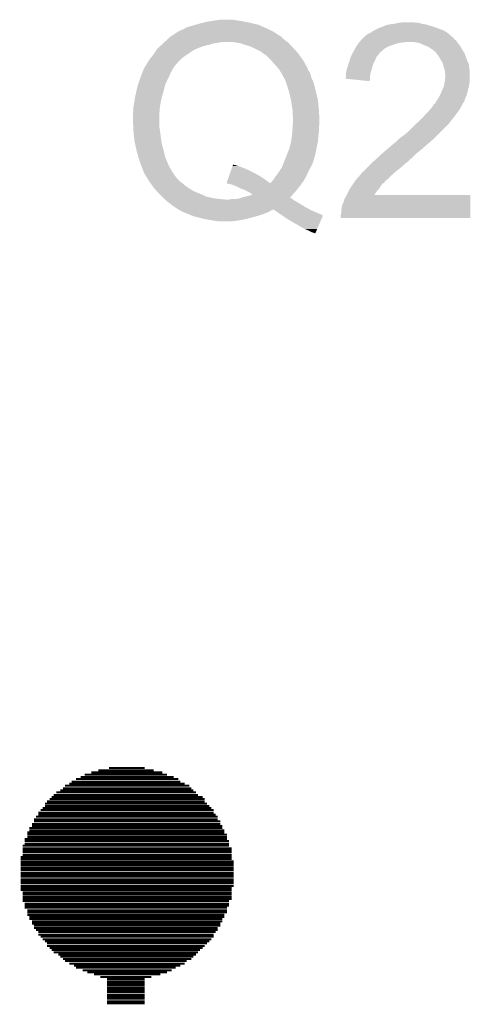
# Model space of a CAD drawing. Extents: x -9 to 122, y -9 to 65.
# Tile 71 of 256: x 9.73 to 11.98, y 33.16 to 38.08. Entities that reach past the tile are written whole.
import ezdxf

# ---------------------------------------------------------------- set-up
doc = ezdxf.new("R2010")
doc.units = 0
doc.layers.add('CLICKER_4_FOR_R7FA4M2A_V100_GTO', color=12, linetype='CONTINUOUS')

msp = doc.modelspace()

# ---------------------------------------------------------------- linework, layer by layer
at = {"layer": 'CLICKER_4_FOR_R7FA4M2A_V100_GTO', "const_width": 0.01016}
for points in [[(10.17778, 34.34588), (10.35558, 34.34588)], [(10.01268, 34.29), (10.52322, 34.29)], [(10.03554, 34.30016), (10.50036, 34.30016)], [(10.05586, 34.31286), (10.46734, 34.31286)], [(10.08888, 34.32302), (10.44448, 34.32302)], [(10.12444, 34.33318), (10.4013, 34.33318)], [(9.94664, 34.24428), (10.58926, 34.24428)], [(9.9568, 34.25698), (10.5791, 34.25698)], [(9.97966, 34.26714), (10.55624, 34.26714)], [(9.98982, 34.2773), (10.53338, 34.2773)], [(9.8806, 34.19094), (10.6553, 34.19094)], [(9.89076, 34.2011), (10.64514, 34.2011)], [(9.90092, 34.21126), (10.62228, 34.21126)], [(9.91362, 34.22396), (10.61212, 34.22396)], [(9.93394, 34.23412), (10.59942, 34.23412)], [(9.84504, 34.14522), (10.68832, 34.14522)], [(9.85774, 34.16808), (10.668, 34.16808)], [(9.85774, 34.15538), (10.67816, 34.15538)], [(9.8679, 34.17824), (10.6553, 34.17824)], [(9.81202, 34.10204), (10.72134, 34.10204)], [(9.82472, 34.12236), (10.70102, 34.12236)], [(9.82472, 34.1122), (10.71118, 34.1122)], [(9.83488, 34.13506), (10.70102, 34.13506)], [(9.779, 34.04616), (10.7442, 34.04616)], [(9.7917, 34.06648), (10.73404, 34.06648)], [(9.7917, 34.05632), (10.7442, 34.05632)], [(9.80186, 34.08934), (10.72134, 34.08934)], [(9.80186, 34.07918), (10.73404, 34.07918)], [(9.76884, 34.0233), (10.75436, 34.0233)], [(9.76884, 34.01314), (10.76706, 34.01314)], [(9.76884, 34.00044), (10.76706, 34.00044)], [(9.779, 34.03346), (10.75436, 34.03346)], [(9.74598, 33.95726), (10.77722, 33.95726)], [(9.74598, 33.94456), (10.78992, 33.94456)], [(9.75614, 33.99028), (10.76706, 33.99028)], [(9.75614, 33.98012), (10.77722, 33.98012)], [(9.75614, 33.96742), (10.77722, 33.96742)], [(9.73582, 33.90138), (10.78992, 33.90138)], [(9.74598, 33.9344), (10.78992, 33.9344)], [(9.74598, 33.92424), (10.78992, 33.92424)], [(9.74598, 33.91154), (10.78992, 33.91154)], [(9.73582, 33.89122), (10.78992, 33.89122)], [(9.73582, 33.87852), (10.80008, 33.87852)], [(9.73582, 33.86836), (10.80008, 33.86836)], [(9.73582, 33.8582), (10.80008, 33.8582)], [(9.73582, 33.8455), (10.80008, 33.8455)], [(9.73582, 33.83534), (10.80008, 33.83534)], [(9.73582, 33.82264), (10.80008, 33.82264)], [(9.73582, 33.81248), (10.80008, 33.81248)], [(9.73582, 33.80232), (10.80008, 33.80232)], [(9.73582, 33.78962), (10.80008, 33.78962)], [(9.73582, 33.77946), (10.80008, 33.77946)], [(9.73582, 33.7693), (10.80008, 33.7693)], [(9.73582, 33.7566), (10.80008, 33.7566)], [(9.73582, 33.74644), (10.78992, 33.74644)], [(9.73582, 33.73628), (10.78992, 33.73628)], [(9.74598, 33.72358), (10.78992, 33.72358)], [(9.74598, 33.71342), (10.78992, 33.71342)], [(9.74598, 33.70072), (10.78992, 33.70072)], [(9.74598, 33.69056), (10.78992, 33.69056)], [(9.74598, 33.6804), (10.77722, 33.6804)], [(9.75614, 33.6677), (10.77722, 33.6677)], [(9.75614, 33.65754), (10.77722, 33.65754)], [(9.75614, 33.64738), (10.76706, 33.64738)], [(9.76884, 33.63468), (10.76706, 33.63468)], [(9.76884, 33.62452), (10.76706, 33.62452)], [(9.76884, 33.61182), (10.75436, 33.61182)], [(9.779, 33.60166), (10.75436, 33.60166)], [(9.779, 33.5915), (10.7442, 33.5915)], [(9.7917, 33.5788), (10.7442, 33.5788)], [(9.7917, 33.56864), (10.73404, 33.56864)], [(9.80186, 33.55848), (10.73404, 33.55848)], [(9.80186, 33.54578), (10.72134, 33.54578)], [(9.81202, 33.53562), (10.72134, 33.53562)], [(9.82472, 33.52546), (10.71118, 33.52546)], [(9.82472, 33.51276), (10.70102, 33.51276)], [(9.83488, 33.5026), (10.70102, 33.5026)], [(9.84504, 33.4899), (10.68832, 33.4899)], [(9.85774, 33.47974), (10.67816, 33.47974)], [(9.8679, 33.46958), (10.668, 33.46958)], [(9.8679, 33.45688), (10.6553, 33.45688)], [(9.8806, 33.44672), (10.64514, 33.44672)], [(9.89076, 33.43656), (10.63244, 33.43656)], [(9.90092, 33.42386), (10.62228, 33.42386)], [(9.92378, 33.4137), (10.61212, 33.4137)], [(9.93394, 33.40354), (10.59942, 33.40354)], [(9.94664, 33.39084), (10.58926, 33.39084)], [(9.9568, 33.38068), (10.5664, 33.38068)], [(9.97966, 33.36798), (10.55624, 33.36798)], [(10.00252, 33.35782), (10.53338, 33.35782)], [(10.01268, 33.34766), (10.51052, 33.34766)], [(10.0457, 33.33496), (10.4902, 33.33496)], [(10.06856, 33.3248), (10.46734, 33.3248)], [(10.10158, 33.31464), (10.43432, 33.31464)], [(10.1346, 33.30194), (10.3886, 33.30194)], [(10.16762, 33.29178), (10.35558, 33.29178)], [(10.16762, 33.27908), (10.35558, 33.27908)], [(10.16762, 33.26892), (10.35558, 33.26892)], [(10.16762, 33.25876), (10.35558, 33.25876)], [(10.16762, 33.24606), (10.35558, 33.24606)], [(10.16762, 33.2359), (10.35558, 33.2359)], [(10.16762, 33.22574), (10.35558, 33.22574)], [(10.16762, 33.21304), (10.35558, 33.21304)], [(10.16762, 33.20288), (10.35558, 33.20288)], [(10.16762, 33.19272), (10.35558, 33.19272)], [(10.16762, 33.18002), (10.35558, 33.18002)], [(10.16762, 33.16986), (10.35558, 33.16986)]]:
    msp.add_lwpolyline(points, dxfattribs=at)
at = {"layer": 'CLICKER_4_FOR_R7FA4M2A_V100_GTO'}
for points in [[(10.698478, 38.07968), (10.713718, 38.08222), (10.82802, 38.07968), (10.81024, 38.08222)], [(10.713718, 38.08222), (10.736582, 38.08476), (10.81024, 38.08222), (10.797542, 38.08476)], [(10.520682, 38.0238), (10.541002, 38.03396), (11.000738, 38.0238), (10.98042, 38.03396)], [(10.541002, 38.03396), (10.548622, 38.0365), (10.98042, 38.03396), (10.97534, 38.0365)], [(10.548622, 38.0365), (10.557086, 38.04158), (10.97534, 38.0365), (10.96518, 38.04158)], [(10.557086, 38.04158), (10.561318, 38.04412), (10.96518, 38.04158), (10.959374, 38.04412)], [(10.561318, 38.04412), (10.57402, 38.049202), (10.959374, 38.04412), (10.947758, 38.049202)], [(10.57402, 38.049202), (10.60957, 38.059358), (10.947758, 38.049202), (10.924542, 38.059358)], [(10.60957, 38.059358), (10.62736, 38.06444), (10.924542, 38.059358), (10.902948, 38.06444)], [(10.62736, 38.06444), (10.64768, 38.06952), (10.902948, 38.06444), (10.88136, 38.06952)], [(10.64768, 38.06952), (10.668, 38.0746), (10.88136, 38.06952), (10.85596, 38.0746)], [(10.668, 38.0746), (10.683238, 38.07714), (10.85596, 38.0746), (10.84326, 38.07714)], [(10.683238, 38.07714), (10.698478, 38.07968), (10.84326, 38.07714), (10.82802, 38.07968)], [(11.503662, 38.03142), (11.518902, 38.03904), (11.849102, 38.03142), (11.82878, 38.03904)], [(11.518902, 38.03904), (11.529062, 38.04412), (11.82878, 38.03904), (11.814556, 38.04412)], [(11.529062, 38.04412), (11.544298, 38.0492), (11.814556, 38.04412), (11.800332, 38.0492)], [(11.544298, 38.0492), (11.550226, 38.05174), (11.800332, 38.0492), (11.79322, 38.05174)], [(11.550226, 38.05174), (11.562082, 38.05682), (11.79322, 38.05174), (11.775442, 38.05682)], [(11.562082, 38.05682), (11.582402, 38.0619), (11.775442, 38.05682), (11.757662, 38.0619)], [(11.582402, 38.0619), (11.60526, 38.06444), (11.757662, 38.0619), (11.739882, 38.06444)], [(11.60526, 38.06444), (11.625572, 38.069518), (11.739882, 38.06444), (11.724642, 38.069518)], [(11.625572, 38.069518), (11.625582, 38.06952), (11.724642, 38.069518), (11.711942, 38.06952)], [(11.625582, 38.06952), (11.650978, 38.07206), (11.711942, 38.06952), (11.699238, 38.07206)], [(10.455062, 37.973), (10.477074, 37.993318), (11.06932, 37.973), (11.043922, 37.993318)], [(10.477074, 37.993318), (10.48258, 37.9984), (11.043922, 37.993318), (11.03884, 37.9984)], [(10.48258, 37.9984), (10.490196, 38.003478), (11.03884, 37.9984), (11.03376, 38.003478)], [(10.490196, 38.003478), (10.49782, 38.00856), (11.03376, 38.003478), (11.023602, 38.00856)], [(10.49782, 38.00856), (10.50544, 38.01364), (11.023602, 38.00856), (11.01598, 38.01364)], [(10.50544, 38.01364), (10.513052, 38.018714), (11.01598, 38.01364), (11.010906, 38.018714)], [(10.513052, 38.018714), (10.51306, 38.01872), (11.010906, 38.018714), (11.008366, 38.01872)], [(10.51306, 38.01872), (10.516868, 38.021258), (11.008366, 38.01872), (11.00582, 38.021258)], [(10.516868, 38.021258), (10.520682, 38.0238), (11.00582, 38.021258), (11.000738, 38.0238)], [(11.435924, 37.980618), (11.440158, 37.985698), (11.912602, 37.980618), (11.904988, 37.985698)], [(11.440158, 37.985698), (11.44016, 37.9857), (11.904988, 37.985698), (11.904984, 37.9857)], [(11.44016, 37.9857), (11.445236, 37.990776), (11.904984, 37.9857), (11.902442, 37.990776)], [(11.445236, 37.990776), (11.447782, 37.993322), (11.902442, 37.990776), (11.8999, 37.993322)], [(11.447782, 37.993322), (11.457944, 38.003482), (11.8999, 37.993322), (11.888046, 38.003482)], [(11.457944, 38.003482), (11.46302, 38.006022), (11.888046, 38.003482), (11.885082, 38.006022)], [(11.46302, 38.006022), (11.465558, 38.00856), (11.885082, 38.006022), (11.88212, 38.00856)], [(11.465558, 38.00856), (11.468104, 38.011102), (11.88212, 38.00856), (11.87907, 38.011102)], [(11.468104, 38.011102), (11.488416, 38.02126), (11.87907, 38.011102), (11.866878, 38.02126)], [(11.488416, 38.02126), (11.48842, 38.021262), (11.866878, 38.02126), (11.866876, 38.021262)], [(11.48842, 38.021262), (11.498582, 38.02888), (11.866876, 38.021262), (11.853546, 38.02888)], [(11.498582, 38.02888), (11.503662, 38.03142), (11.853546, 38.02888), (11.849102, 38.03142)], [(10.414, 37.93236), (10.419082, 37.93998), (10.59942, 37.93236), (10.616564, 37.93998)], [(10.419082, 37.93998), (10.421852, 37.94252), (10.616564, 37.93998), (10.62228, 37.94252)], [(10.421852, 37.94252), (10.430162, 37.950138), (10.62228, 37.94252), (10.642598, 37.950138)], [(10.430162, 37.950138), (10.435706, 37.95522), (10.642598, 37.950138), (10.66038, 37.95522)], [(10.435706, 37.95522), (10.441246, 37.9603), (10.66038, 37.95522), (10.680698, 37.9603)], [(10.441246, 37.9603), (10.446788, 37.96538), (10.680698, 37.9603), (10.69594, 37.96538)], [(10.446788, 37.96538), (10.44956, 37.96792), (10.69594, 37.96538), (10.71118, 37.96792)], [(10.44956, 37.96792), (10.45231, 37.97046), (10.71118, 37.96792), (10.72642, 37.97046)], [(10.45231, 37.97046), (10.455062, 37.973), (10.72642, 37.97046), (10.739122, 37.973)], [(10.830562, 37.967918), (10.797542, 37.973), (11.074402, 37.967918), (11.06932, 37.973)], [(10.86104, 37.95776), (10.830562, 37.967918), (11.08456, 37.95776), (11.074402, 37.967918)], [(10.88644, 37.95014), (10.86104, 37.95776), (11.09218, 37.95014), (11.08456, 37.95776)], [(10.891522, 37.9476), (10.88644, 37.95014), (11.09472, 37.9476), (11.09218, 37.95014)], [(10.916922, 37.9349), (10.891522, 37.9476), (11.106362, 37.9349), (11.09472, 37.9476)], [(10.92454, 37.93236), (10.916922, 37.9349), (11.10869, 37.93236), (11.106362, 37.9349)], [(11.397762, 37.922202), (11.4046, 37.9349), (11.53414, 37.922202), (11.548652, 37.9349)], [(11.4046, 37.9349), (11.407502, 37.93998), (11.548652, 37.9349), (11.55446, 37.93998)], [(11.407502, 37.93998), (11.414758, 37.95268), (11.55446, 37.93998), (11.577318, 37.95268)], [(11.414758, 37.95268), (11.41476, 37.952682), (11.577318, 37.95268), (11.577324, 37.952682)], [(11.41476, 37.952682), (11.425644, 37.967918), (11.577324, 37.952682), (11.623038, 37.967918)], [(11.425644, 37.967918), (11.42746, 37.97046), (11.623038, 37.967918), (11.64336, 37.97046)], [(11.42746, 37.97046), (11.429576, 37.973), (11.64336, 37.97046), (11.658598, 37.973)], [(11.429576, 37.973), (11.435924, 37.980618), (11.91768, 37.973), (11.912602, 37.980618)], [(11.729718, 37.96792), (11.701778, 37.973), (11.921492, 37.96792), (11.91768, 37.973)], [(11.75258, 37.95776), (11.729718, 37.96792), (11.929112, 37.95776), (11.921492, 37.96792)], [(11.766132, 37.952678), (11.75258, 37.95776), (11.932922, 37.952678), (11.929112, 37.95776)], [(11.7729, 37.95014), (11.766132, 37.952678), (11.934446, 37.95014), (11.932922, 37.952678)], [(11.78814, 37.93998), (11.7729, 37.95014), (11.940542, 37.93998), (11.934446, 37.95014)], [(11.798298, 37.93236), (11.78814, 37.93998), (11.945114, 37.93236), (11.940542, 37.93998)], [(10.37082, 37.871398), (10.37844, 37.8841), (10.52068, 37.871398), (10.533382, 37.8841)], [(10.37844, 37.8841), (10.384536, 37.89172), (10.533382, 37.8841), (10.541002, 37.89172)], [(10.384536, 37.89172), (10.396728, 37.90696), (10.541002, 37.89172), (10.56132, 37.90696)], [(10.396728, 37.90696), (10.39876, 37.9095), (10.56132, 37.90696), (10.565382, 37.9095)], [(10.39876, 37.9095), (10.405534, 37.91966), (10.565382, 37.9095), (10.581638, 37.91966)], [(10.405534, 37.91966), (10.414, 37.93236), (10.581638, 37.91966), (10.59942, 37.93236)], [(10.9347, 37.927278), (10.92454, 37.93236), (11.11335, 37.927278), (11.10869, 37.93236)], [(10.937242, 37.92474), (10.9347, 37.927278), (11.115676, 37.92474), (11.11335, 37.927278)], [(10.947718, 37.91712), (10.937242, 37.92474), (11.12266, 37.91712), (11.115676, 37.92474)], [(10.96518, 37.904418), (10.947718, 37.91712), (11.131734, 37.904418), (11.12266, 37.91712)], [(10.98804, 37.88156), (10.96518, 37.904418), (11.148062, 37.88156), (11.131734, 37.904418)], [(11.37666, 37.86886), (11.381348, 37.8841), (11.501118, 37.86886), (11.50874, 37.8841)], [(11.381348, 37.8841), (11.386818, 37.901876), (11.50874, 37.8841), (11.516358, 37.901876)], [(11.386818, 37.901876), (11.38682, 37.901882), (11.516358, 37.901876), (11.516362, 37.901882)], [(11.38682, 37.901882), (11.392288, 37.912038), (11.516362, 37.901882), (11.526518, 37.912038)], [(11.392288, 37.912038), (11.396392, 37.91966), (11.526518, 37.912038), (11.5316, 37.91966)], [(11.396392, 37.91966), (11.397762, 37.922202), (11.5316, 37.91966), (11.53414, 37.922202)], [(11.80338, 37.927282), (11.798298, 37.93236), (11.94816, 37.927282), (11.945114, 37.93236)], [(11.808454, 37.924742), (11.80338, 37.927282), (11.949684, 37.924742), (11.94816, 37.927282)], [(11.816078, 37.91458), (11.808454, 37.924742), (11.95578, 37.91458), (11.949684, 37.924742)], [(11.8237, 37.904418), (11.816078, 37.91458), (11.95941, 37.904418), (11.95578, 37.91458)], [(11.8364, 37.8841), (11.8237, 37.904418), (11.966666, 37.8841), (11.95941, 37.904418)], [(11.839304, 37.87902), (11.8364, 37.8841), (11.96848, 37.87902), (11.966666, 37.8841)], [(10.3491, 37.833298), (10.353056, 37.84346), (10.49274, 37.833298), (10.498836, 37.84346)], [(10.353056, 37.84346), (10.35558, 37.843482), (10.498836, 37.84346), (10.498848, 37.843482)], [(10.35558, 37.843482), (10.355582, 37.846), (10.498848, 37.843482), (10.50036, 37.846)], [(10.355582, 37.846), (10.355586, 37.848546), (10.50036, 37.846), (10.50227, 37.848546)], [(10.355586, 37.848546), (10.360662, 37.853624), (10.50227, 37.848546), (10.506078, 37.853624)], [(10.360662, 37.853624), (10.36193, 37.85616), (10.506078, 37.853624), (10.507982, 37.85616)], [(10.36193, 37.85616), (10.365742, 37.863782), (10.507982, 37.85616), (10.5156, 37.863782)], [(10.365742, 37.863784), (10.369126, 37.86886), (10.515602, 37.863784), (10.518142, 37.86886)], [(10.365742, 37.863782), (10.365742, 37.863784), (10.5156, 37.863782), (10.515602, 37.863784)], [(10.369126, 37.86886), (10.37082, 37.871398), (10.518142, 37.86886), (10.52068, 37.871398)], [(11.00836, 37.8587), (10.98804, 37.88156), (11.160918, 37.8587), (11.148062, 37.88156)], [(11.023922, 37.840914), (11.00836, 37.8587), (11.17092, 37.840914), (11.160918, 37.8587)], [(11.02614, 37.838378), (11.023922, 37.840914), (11.170922, 37.838378), (11.17092, 37.840914)], [(11.026142, 37.838376), (11.02614, 37.838378), (11.170922, 37.838376), (11.170922, 37.838378)], [(11.032492, 37.828218), (11.026142, 37.838376), (11.176002, 37.828218), (11.170922, 37.838376)], [(11.36142, 37.812982), (11.366502, 37.83838), (11.484032, 37.812982), (11.49096, 37.83838)], [(11.366502, 37.83838), (11.374966, 37.863778), (11.49096, 37.83838), (11.498578, 37.863778)], [(11.374966, 37.863778), (11.37666, 37.86886), (11.498578, 37.863778), (11.501118, 37.86886)], [(11.84656, 37.866322), (11.839304, 37.87902), (11.974828, 37.866322), (11.96848, 37.87902)], [(11.847198, 37.863776), (11.84656, 37.866322), (11.9761, 37.863776), (11.974828, 37.866322)], [(11.851642, 37.846), (11.847198, 37.863776), (11.978324, 37.846), (11.9761, 37.863776)], [(11.856718, 37.830762), (11.851642, 37.846), (11.980228, 37.830762), (11.978324, 37.846)], [(10.329332, 37.77996), (10.33526, 37.79774), (10.46734, 37.77996), (10.47623, 37.79774)], [(10.33526, 37.79774), (10.336248, 37.80028), (10.47623, 37.79774), (10.4775, 37.80028)], [(10.336248, 37.80028), (10.343168, 37.81806), (10.4775, 37.80028), (10.48512, 37.81806)], [(10.343168, 37.81806), (10.3491, 37.833298), (10.48512, 37.81806), (10.49274, 37.833298)], [(11.037254, 37.8206), (11.032492, 37.828218), (11.18108, 37.8206), (11.176002, 37.828218)], [(11.03884, 37.81806), (11.037254, 37.8206), (11.182096, 37.81806), (11.18108, 37.8206)], [(11.044648, 37.807898), (11.03884, 37.81806), (11.18616, 37.807898), (11.182096, 37.81806)], [(11.049, 37.80028), (11.044648, 37.807898), (11.187686, 37.80028), (11.18616, 37.807898)], [(11.051544, 37.795198), (11.049, 37.80028), (11.188702, 37.795198), (11.187686, 37.80028)], [(11.054082, 37.79012), (11.051544, 37.795198), (11.191242, 37.79012), (11.188702, 37.795198)], [(11.05662, 37.787576), (11.054082, 37.79012), (11.192512, 37.787576), (11.191242, 37.79012)], [(11.059342, 37.779958), (11.05662, 37.787576), (11.19632, 37.779958), (11.192512, 37.787576)], [(11.35888, 37.79014), (11.358886, 37.792666), (11.481764, 37.79014), (11.48196, 37.792666)], [(11.480778, 37.777422), (11.35888, 37.79014), (11.480778, 37.777422), (11.481764, 37.79014)], [(11.358886, 37.792666), (11.36142, 37.795206), (11.48196, 37.792666), (11.482158, 37.795206)], [(11.36142, 37.810438), (11.36142, 37.812982), (11.48334, 37.810438), (11.484032, 37.812982)], [(11.36142, 37.795206), (11.36142, 37.810438), (11.482158, 37.795206), (11.48334, 37.810438)], [(11.85672, 37.823138), (11.856718, 37.830762), (11.98118, 37.823138), (11.980228, 37.830762)], [(11.85672, 37.815524), (11.85672, 37.823138), (11.98118, 37.815524), (11.98118, 37.823138)], [(11.859258, 37.807902), (11.85672, 37.815524), (11.98118, 37.807902), (11.98118, 37.815524)], [(11.85672, 37.779958), (11.85926, 37.805358), (11.98118, 37.779958), (11.98118, 37.805358)], [(11.85926, 37.805358), (11.859258, 37.807902), (11.98118, 37.805358), (11.98118, 37.807902)], [(10.315836, 37.73424), (10.32002, 37.752018), (10.4521, 37.73424), (10.45605, 37.752018)], [(10.32002, 37.752018), (10.321714, 37.757102), (10.45605, 37.752018), (10.457182, 37.757102)], [(10.321714, 37.757102), (10.329332, 37.77996), (10.457182, 37.757102), (10.46734, 37.77996)], [(11.064784, 37.76472), (11.059342, 37.779958), (11.2014, 37.76472), (11.19632, 37.779958)], [(11.069318, 37.75202), (11.064784, 37.76472), (11.20503, 37.75202), (11.2014, 37.76472)], [(11.07077, 37.74694), (11.069318, 37.75202), (11.20648, 37.74694), (11.20503, 37.75202)], [(11.076578, 37.72662), (11.07077, 37.74694), (11.21156, 37.72662), (11.20648, 37.74694)], [(11.832446, 37.708838), (11.85051, 37.74948), (11.96594, 37.708838), (11.9761, 37.74948)], [(11.85051, 37.74948), (11.85164, 37.752022), (11.9761, 37.74948), (11.976522, 37.752022)], [(11.85164, 37.752022), (11.85672, 37.779958), (11.976522, 37.752022), (11.98118, 37.779958)], [(10.30448, 37.67836), (10.309858, 37.708838), (10.43686, 37.67836), (10.44448, 37.708838)], [(10.309858, 37.708838), (10.30986, 37.70884), (10.44448, 37.708838), (10.44448, 37.70884)], [(10.30986, 37.70884), (10.315836, 37.73424), (10.44448, 37.70884), (10.4521, 37.73424)], [(11.07948, 37.716462), (11.076578, 37.72662), (11.213818, 37.716462), (11.21156, 37.72662)], [(11.082412, 37.70376), (11.07948, 37.716462), (11.21664, 37.70376), (11.213818, 37.716462)], [(11.0871, 37.68344), (11.082412, 37.70376), (11.22172, 37.68344), (11.21664, 37.70376)], [(11.819462, 37.685976), (11.821158, 37.688518), (11.95578, 37.685976), (11.956908, 37.688518)], [(11.821158, 37.688518), (11.83132, 37.706302), (11.956908, 37.688518), (11.964812, 37.706302)], [(11.83132, 37.706302), (11.832446, 37.708838), (11.964812, 37.706302), (11.96594, 37.708838)], [(10.2997, 37.64788), (10.30224, 37.66566), (10.43178, 37.64788), (10.434742, 37.66566)], [(10.2997, 37.632642), (10.2997, 37.64788), (10.430606, 37.632642), (10.43178, 37.64788)], [(10.30224, 37.66566), (10.30448, 37.67836), (10.434742, 37.66566), (10.43686, 37.67836)], [(11.087102, 37.683438), (11.0871, 37.68344), (11.22172, 37.683438), (11.22172, 37.68344)], [(11.09218, 37.65042), (11.087102, 37.683438), (11.225022, 37.65042), (11.22172, 37.683438)], [(11.09472, 37.635178), (11.09218, 37.65042), (11.226548, 37.635178), (11.225022, 37.65042)], [(11.779794, 37.63264), (11.79068, 37.64534), (11.92784, 37.63264), (11.935096, 37.64534)], [(11.79068, 37.64534), (11.794068, 37.650422), (11.935096, 37.64534), (11.938, 37.650422)], [(11.794068, 37.650422), (11.800842, 37.660582), (11.938, 37.650422), (11.94308, 37.660582)], [(11.800842, 37.660582), (11.803384, 37.663122), (11.94308, 37.660582), (11.94435, 37.663122)], [(11.803384, 37.663122), (11.80844, 37.665658), (11.94435, 37.663122), (11.94562, 37.665658)], [(11.80844, 37.665658), (11.80846, 37.665668), (11.94562, 37.665658), (11.945626, 37.665668)], [(11.80846, 37.665668), (11.811002, 37.673284), (11.945626, 37.665668), (11.951336, 37.673284)], [(11.811002, 37.673284), (11.81269, 37.675818), (11.951336, 37.673284), (11.953238, 37.675818)], [(11.81269, 37.675818), (11.81777, 37.683438), (11.953238, 37.675818), (11.955778, 37.683438)], [(11.81777, 37.683438), (11.819462, 37.685976), (11.955778, 37.683438), (11.95578, 37.685976)], [(10.29716, 37.61486), (10.2997, 37.632642), (10.42924, 37.61486), (10.430606, 37.632642)], [(10.29716, 37.5793), (10.29716, 37.61486), (10.42924, 37.5793), (10.42924, 37.61486)], [(11.09472, 37.63264), (11.09472, 37.635178), (11.2268, 37.63264), (11.226548, 37.635178)], [(11.09472, 37.609778), (11.09472, 37.63264), (11.227944, 37.609778), (11.2268, 37.63264)], [(11.09726, 37.599618), (11.09472, 37.609778), (11.228452, 37.599618), (11.227944, 37.609778)], [(11.09726, 37.58184), (11.09726, 37.599618), (11.22934, 37.58184), (11.228452, 37.599618)], [(11.71487, 37.5666), (11.744962, 37.59454), (11.877038, 37.5666), (11.89877, 37.59454)], [(11.744962, 37.59454), (11.760198, 37.61232), (11.89877, 37.59454), (11.9126, 37.61232)], [(11.760198, 37.61232), (11.77544, 37.62756), (11.9126, 37.61232), (11.92403, 37.62756)], [(11.77544, 37.62756), (11.779794, 37.63264), (11.92403, 37.62756), (11.92784, 37.63264)], [(10.298612, 37.548822), (10.29716, 37.5793), (10.42924, 37.548822), (10.42924, 37.5793)], [(10.299338, 37.53358), (10.298612, 37.548822), (10.43178, 37.53358), (10.42924, 37.548822)], [(11.093448, 37.523418), (11.09472, 37.5412), (11.2268, 37.523418), (11.2268, 37.5412)], [(11.09472, 37.5412), (11.095226, 37.548818), (11.2268, 37.5412), (11.2268, 37.548818)], [(11.095226, 37.548818), (11.096074, 37.561518), (11.2268, 37.548818), (11.22934, 37.561518)], [(11.096074, 37.561518), (11.09726, 37.5793), (11.22934, 37.561518), (11.22934, 37.5793)], [(11.09726, 37.5793), (11.09726, 37.58184), (11.22934, 37.5793), (11.22934, 37.58184)], [(11.67384, 37.525958), (11.7094, 37.56152), (11.836396, 37.525958), (11.871958, 37.56152)], [(11.7094, 37.56152), (11.71487, 37.5666), (11.871958, 37.56152), (11.877038, 37.5666)], [(10.2997, 37.52596), (10.299338, 37.53358), (10.432734, 37.52596), (10.43178, 37.53358)], [(10.30478, 37.477702), (10.2997, 37.52596), (10.438766, 37.477702), (10.432734, 37.52596)], [(11.08749, 37.475158), (11.09218, 37.50564), (11.22172, 37.475158), (11.224064, 37.50564)], [(11.09218, 37.50564), (11.09236, 37.508182), (11.224064, 37.50564), (11.22426, 37.508182)], [(11.09236, 37.508182), (11.093448, 37.523418), (11.22426, 37.508182), (11.2268, 37.523418)], [(11.62304, 37.48532), (11.63828, 37.49802), (11.795758, 37.48532), (11.808458, 37.49802)], [(11.63828, 37.49802), (11.65606, 37.51072), (11.808458, 37.49802), (11.821158, 37.51072)], [(11.65606, 37.51072), (11.67384, 37.525958), (11.821158, 37.51072), (11.836396, 37.525958)], [(10.30591, 37.472622), (10.30478, 37.477702), (10.4394, 37.472622), (10.438766, 37.477702)], [(10.31494, 37.431978), (10.30591, 37.472622), (10.450096, 37.431978), (10.4394, 37.472622)], [(11.078462, 37.4396), (11.079478, 37.442138), (11.2141, 37.4396), (11.214642, 37.442138)], [(11.079478, 37.442138), (11.0871, 37.47262), (11.214642, 37.442138), (11.221176, 37.47262)], [(11.0871, 37.47262), (11.08749, 37.475158), (11.221176, 37.47262), (11.22172, 37.475158)], [(11.564196, 37.43452), (11.58494, 37.452298), (11.737342, 37.43452), (11.757656, 37.452298)], [(11.58494, 37.452298), (11.584942, 37.4523), (11.757656, 37.452298), (11.75766, 37.4523)], [(11.584942, 37.4523), (11.587484, 37.454842), (11.75766, 37.4523), (11.760624, 37.454842)], [(11.587484, 37.454842), (11.59256, 37.457382), (11.760624, 37.454842), (11.763588, 37.457382)], [(11.59256, 37.457382), (11.600182, 37.465), (11.763588, 37.457382), (11.772476, 37.465)], [(11.600182, 37.465), (11.61034, 37.472622), (11.772476, 37.465), (11.781368, 37.472622)], [(11.61034, 37.472622), (11.620498, 37.48278), (11.781368, 37.472622), (11.79322, 37.48278)], [(11.620498, 37.48278), (11.62304, 37.48532), (11.79322, 37.48278), (11.795758, 37.48532)], [(10.317118, 37.42436), (10.31494, 37.431978), (10.4521, 37.42436), (10.450096, 37.431978)], [(10.32002, 37.4142), (10.317118, 37.42436), (10.454358, 37.4142), (10.4521, 37.42436)], [(10.323196, 37.401502), (10.32002, 37.4142), (10.45718, 37.401502), (10.454358, 37.4142)], [(10.325102, 37.39388), (10.323196, 37.401502), (10.46023, 37.39388), (10.45718, 37.401502)], [(10.331028, 37.3761), (10.325102, 37.39388), (10.46734, 37.3761), (10.46023, 37.39388)], [(11.049, 37.36594), (11.063222, 37.4015), (11.194626, 37.36594), (11.206478, 37.4015)], [(11.063222, 37.4015), (11.078462, 37.4396), (11.206478, 37.4015), (11.2141, 37.4396)], [(11.516102, 37.391338), (11.5189, 37.39388), (11.689076, 37.391338), (11.691618, 37.39388)], [(11.5189, 37.39388), (11.543836, 37.416738), (11.691618, 37.39388), (11.71448, 37.416738)], [(11.543836, 37.416738), (11.54938, 37.42182), (11.71448, 37.416738), (11.721012, 37.42182)], [(11.54938, 37.42182), (11.564196, 37.43452), (11.721012, 37.42182), (11.737342, 37.43452)], [(10.33526, 37.363398), (10.331028, 37.3761), (10.472986, 37.363398), (10.46734, 37.3761)], [(10.339326, 37.353238), (10.33526, 37.363398), (10.4775, 37.353238), (10.472986, 37.363398)], [(10.34542, 37.338), (10.339326, 37.353238), (10.485968, 37.338), (10.4775, 37.353238)], [(10.789514, 37.338), (10.794866, 37.35324), (10.86358, 37.338), (10.825478, 37.35324)], [(10.794866, 37.35324), (10.795758, 37.35578), (10.825478, 37.35324), (10.815318, 37.35578)], [(10.795758, 37.35578), (10.796648, 37.35832), (10.815318, 37.35578), (10.810236, 37.35832)], [(10.796648, 37.35832), (10.79665, 37.358326), (10.810236, 37.35832), (10.802614, 37.358326)], [(10.79665, 37.358326), (10.797536, 37.360844), (10.802614, 37.358326), (10.800092, 37.360844)], [(10.797536, 37.360844), (10.800074, 37.36086), (10.800092, 37.360844), (10.800074, 37.36086)], [(11.037748, 37.340538), (11.041378, 37.345618), (11.18108, 37.340538), (11.184464, 37.345618)], [(11.041378, 37.345618), (11.04233, 37.348158), (11.184464, 37.345618), (11.186158, 37.348158)], [(11.04233, 37.348158), (11.048046, 37.3634), (11.186158, 37.348158), (11.19378, 37.3634)], [(11.048046, 37.3634), (11.049, 37.36594), (11.19378, 37.3634), (11.194626, 37.36594)], [(11.44778, 37.3253), (11.468102, 37.345622), (11.61034, 37.3253), (11.635742, 37.345622)], [(11.468102, 37.345622), (11.48842, 37.36594), (11.635742, 37.345622), (11.6586, 37.36594)], [(11.48842, 37.36594), (11.49096, 37.36848), (11.6586, 37.36594), (11.661986, 37.36848)], [(11.49096, 37.36848), (11.496548, 37.37356), (11.661986, 37.36848), (11.668758, 37.37356)], [(11.496548, 37.37356), (11.513308, 37.388798), (11.668758, 37.37356), (11.684, 37.388798)], [(11.513308, 37.388798), (11.516102, 37.391338), (11.684, 37.388798), (11.689076, 37.391338)], [(10.34796, 37.330382), (10.34542, 37.338), (10.4902, 37.330382), (10.485968, 37.338)], [(10.347962, 37.330378), (10.34796, 37.330382), (10.490202, 37.330378), (10.4902, 37.330382)], [(10.353038, 37.320224), (10.347962, 37.330378), (10.496972, 37.320224), (10.490202, 37.330378)], [(10.35304, 37.317684), (10.353038, 37.320224), (10.498666, 37.317684), (10.496972, 37.320224)], [(10.359392, 37.30752), (10.35304, 37.317684), (10.50544, 37.30752), (10.498666, 37.317684)], [(10.372086, 37.287208), (10.359392, 37.30752), (10.520676, 37.287208), (10.50544, 37.30752)], [(10.77257, 37.28974), (10.778812, 37.307518), (10.95248, 37.28974), (10.92454, 37.307518)], [(10.778812, 37.307518), (10.785056, 37.3253), (10.92454, 37.307518), (10.891522, 37.3253)], [(10.785056, 37.3253), (10.789514, 37.338), (10.891522, 37.3253), (10.86358, 37.338)], [(11.000738, 37.287198), (11.008358, 37.299898), (11.154756, 37.287198), (11.161682, 37.299898)], [(11.008358, 37.299898), (11.014454, 37.30752), (11.161682, 37.299898), (11.16584, 37.30752)], [(11.014454, 37.30752), (11.01852, 37.3126), (11.16584, 37.30752), (11.168096, 37.3126)], [(11.01852, 37.3126), (11.02868, 37.32784), (11.168096, 37.3126), (11.17487, 37.32784)], [(11.02868, 37.32784), (11.030494, 37.33038), (11.17487, 37.32784), (11.176, 37.33038)], [(11.030494, 37.33038), (11.037748, 37.340538), (11.176, 37.33038), (11.18108, 37.340538)], [(11.414194, 37.2872), (11.429994, 37.30498), (11.569698, 37.2872), (11.58748, 37.30498)], [(11.429994, 37.30498), (11.43, 37.304986), (11.58748, 37.30498), (11.587486, 37.304986)], [(11.43, 37.304986), (11.430022, 37.30752), (11.587486, 37.304986), (11.590336, 37.30752)], [(11.430022, 37.30752), (11.432544, 37.307528), (11.590336, 37.30752), (11.590346, 37.307528)], [(11.432544, 37.307528), (11.440162, 37.31768), (11.590346, 37.307528), (11.601766, 37.31768)], [(11.440162, 37.31768), (11.44778, 37.3253), (11.601766, 37.31768), (11.61034, 37.3253)], [(10.372092, 37.2872), (10.372086, 37.287208), (10.523206, 37.2872), (10.520676, 37.287208)], [(10.375264, 37.282124), (10.372092, 37.2872), (10.525758, 37.282124), (10.523206, 37.2872)], [(10.37844, 37.277042), (10.375264, 37.282124), (10.530838, 37.277042), (10.525758, 37.282124)], [(10.37844, 37.27704), (10.37844, 37.277042), (10.530842, 37.27704), (10.530838, 37.277042)], [(10.38207, 37.27196), (10.37844, 37.27704), (10.53846, 37.27196), (10.530842, 37.27704)], [(10.387512, 37.26434), (10.38207, 37.27196), (10.548618, 37.26434), (10.53846, 37.27196)], [(10.394768, 37.254182), (10.387512, 37.26434), (10.558778, 37.254182), (10.548618, 37.26434)], [(10.400212, 37.24656), (10.394768, 37.254182), (10.571482, 37.24656), (10.558778, 37.254182)], [(10.40384, 37.24148), (10.400212, 37.24656), (10.579102, 37.24148), (10.571482, 37.24656)], [(10.764544, 37.266876), (10.764554, 37.266906), (11.14136, 37.266876), (11.141382, 37.266906)], [(10.789922, 37.261798), (10.764544, 37.266876), (11.137668, 37.261798), (11.14136, 37.266876)], [(10.764554, 37.266906), (10.77257, 37.28974), (10.982924, 37.266906), (10.95248, 37.28974)], [(10.81532, 37.25164), (10.789922, 37.261798), (11.13028, 37.25164), (11.137668, 37.261798)], [(10.83564, 37.24148), (10.81532, 37.25164), (11.121966, 37.24148), (11.13028, 37.25164)], [(10.982924, 37.266906), (10.98296, 37.269406), (11.141382, 37.266906), (11.1432, 37.269406)], [(10.98296, 37.269406), (10.988034, 37.271958), (11.1432, 37.269406), (11.145056, 37.271958)], [(10.988034, 37.271958), (10.993118, 37.279578), (11.145056, 37.271958), (11.1506, 37.279578)], [(10.993118, 37.279578), (10.99312, 37.27958), (11.1506, 37.279578), (11.1506, 37.27958)], [(10.99312, 37.27958), (11.000738, 37.287198), (11.1506, 37.27958), (11.154756, 37.287198)], [(11.382586, 37.24148), (11.389358, 37.251638), (11.529058, 37.24148), (11.53414, 37.251638)], [(11.389358, 37.251638), (11.396132, 37.261798), (11.53414, 37.251638), (11.54176, 37.261798)], [(11.396132, 37.261798), (11.399518, 37.266878), (11.54176, 37.261798), (11.54684, 37.266878)], [(11.399518, 37.266878), (11.401212, 37.269418), (11.54684, 37.266878), (11.551916, 37.269418)], [(11.401212, 37.269418), (11.402906, 37.271958), (11.551916, 37.269418), (11.554458, 37.271958)], [(11.402906, 37.271958), (11.407986, 37.279578), (11.554458, 37.271958), (11.559538, 37.279578)], [(11.407986, 37.279578), (11.409682, 37.282122), (11.559538, 37.279578), (11.562928, 37.282122)], [(11.409682, 37.282122), (11.414194, 37.2872), (11.562928, 37.282122), (11.569698, 37.2872)], [(10.408498, 37.2364), (10.40384, 37.24148), (10.58672, 37.2364), (10.579102, 37.24148)], [(10.41781, 37.22624), (10.408498, 37.2364), (10.604498, 37.22624), (10.58672, 37.2364)], [(10.424796, 37.21862), (10.41781, 37.22624), (10.62228, 37.21862), (10.604498, 37.22624)], [(10.43178, 37.211), (10.424796, 37.21862), (10.6426, 37.211), (10.62228, 37.21862)], [(10.44194, 37.20084), (10.43178, 37.211), (10.662918, 37.20084), (10.6426, 37.211)], [(10.44702, 37.19576), (10.44194, 37.20084), (10.68578, 37.19576), (10.662918, 37.20084)], [(10.4521, 37.19068), (10.44702, 37.19576), (10.71118, 37.19068), (10.68578, 37.19576)], [(10.833094, 37.193218), (10.840704, 37.195754), (11.087104, 37.193218), (11.084566, 37.195754)], [(10.85596, 37.23386), (10.83564, 37.24148), (11.11573, 37.23386), (11.121966, 37.24148)], [(10.840704, 37.195754), (10.840722, 37.19576), (11.084566, 37.195754), (11.08207, 37.19576)], [(10.840722, 37.19576), (10.84834, 37.198298), (11.08207, 37.19576), (11.084372, 37.198298)], [(10.84834, 37.198298), (10.871198, 37.20338), (11.084372, 37.198298), (11.088982, 37.20338)], [(10.871198, 37.22624), (10.85596, 37.23386), (11.109496, 37.22624), (11.11573, 37.23386)], [(10.87543, 37.223702), (10.871198, 37.22624), (11.10742, 37.223702), (11.109496, 37.22624)], [(10.871198, 37.20338), (10.894026, 37.210988), (11.088982, 37.20338), (11.095884, 37.210988)], [(10.8839, 37.218622), (10.87543, 37.223702), (11.10281, 37.218622), (11.10742, 37.223702)], [(10.891522, 37.213538), (10.8839, 37.218622), (11.098198, 37.213538), (11.10281, 37.218622)], [(10.894026, 37.210988), (10.891522, 37.213538), (11.095884, 37.210988), (11.098198, 37.213538)], [(11.3538, 37.188142), (11.36142, 37.20084), (11.983716, 37.188142), (11.983718, 37.20084)], [(11.36142, 37.20084), (11.365218, 37.208438), (11.983718, 37.20084), (11.98372, 37.208438)], [(11.365218, 37.208438), (11.36523, 37.20846), (11.98372, 37.208438), (11.503702, 37.20846)], [(11.36523, 37.20846), (11.37666, 37.23132), (11.503702, 37.20846), (11.5189, 37.23132)], [(11.37666, 37.23132), (11.379202, 37.236402), (11.5189, 37.23132), (11.52398, 37.236402)], [(11.379202, 37.236402), (11.382586, 37.24148), (11.52398, 37.236402), (11.529058, 37.24148)], [(10.45718, 37.1856), (10.4521, 37.19068), (10.76198, 37.1856), (10.71118, 37.19068)], [(10.46353, 37.18052), (10.45718, 37.1856), (11.104882, 37.18052), (11.09726, 37.1856)], [(10.46988, 37.17544), (10.46353, 37.18052), (11.115038, 37.17544), (11.104882, 37.18052)], [(10.48258, 37.16528), (10.46988, 37.17544), (11.131296, 37.16528), (11.115038, 37.17544)], [(10.485968, 37.16274), (10.48258, 37.16528), (11.13536, 37.16274), (11.131296, 37.16528)], [(10.5029, 37.150042), (10.485968, 37.16274), (11.156524, 37.150042), (11.13536, 37.16274)], [(10.507978, 37.1475), (10.5029, 37.150042), (11.16076, 37.1475), (11.156524, 37.150042)], [(10.5156, 37.14242), (10.507978, 37.1475), (11.170074, 37.14242), (11.16076, 37.1475)], [(10.774678, 37.1856), (10.787378, 37.18814), (11.09726, 37.1856), (11.09472, 37.18814)], [(10.805158, 37.18814), (10.825462, 37.190678), (11.09472, 37.18814), (11.09218, 37.190678)], [(10.825462, 37.190678), (10.825478, 37.19068), (11.09218, 37.190678), (11.092178, 37.19068)], [(10.825478, 37.19068), (10.833094, 37.193218), (11.092178, 37.19068), (11.087104, 37.193218)], [(11.33856, 37.132262), (11.3411, 37.1475), (11.983704, 37.132262), (11.983708, 37.1475)], [(11.3411, 37.1475), (11.343642, 37.160202), (11.983708, 37.1475), (11.98371, 37.160202)], [(11.343642, 37.160202), (11.35126, 37.175444), (11.98371, 37.160202), (11.983712, 37.175444)], [(11.35126, 37.177982), (11.3538, 37.188142), (11.983714, 37.177982), (11.983716, 37.188142)], [(11.35126, 37.175444), (11.35126, 37.177982), (11.983712, 37.175444), (11.983714, 37.177982)], [(10.51814, 37.139882), (10.5156, 37.14242), (11.174728, 37.139882), (11.170074, 37.14242)], [(10.522738, 37.137328), (10.51814, 37.139882), (11.17941, 37.137328), (11.174728, 37.139882)], [(10.527286, 37.1348), (10.522738, 37.137328), (10.995656, 37.1348), (10.998186, 37.137328)], [(10.53186, 37.132258), (10.527286, 37.1348), (10.988036, 37.132258), (10.995656, 37.1348)], [(10.540998, 37.12718), (10.53186, 37.132258), (10.980418, 37.12718), (10.988036, 37.132258)], [(10.552854, 37.1221), (10.540998, 37.12718), (10.97026, 37.1221), (10.980418, 37.12718)], [(10.55878, 37.11956), (10.552854, 37.1221), (10.96391, 37.11956), (10.97026, 37.1221)], [(10.577288, 37.11194), (10.55878, 37.11956), (10.944862, 37.11194), (10.96391, 37.11956)], [(10.589626, 37.10686), (10.577288, 37.11194), (10.92962, 37.10686), (10.944862, 37.11194)], [(10.601958, 37.101782), (10.589626, 37.10686), (10.911846, 37.101782), (10.92962, 37.10686)], [(10.622284, 37.0967), (10.601958, 37.101782), (10.89406, 37.0967), (10.911846, 37.101782)], [(10.6426, 37.09162), (10.622284, 37.0967), (10.87374, 37.09162), (10.89406, 37.0967)], [(11.005564, 37.13226), (10.998186, 37.137328), (11.1887, 37.13226), (11.17941, 37.137328)], [(11.024052, 37.11956), (11.005564, 37.13226), (11.21918, 37.11956), (11.1887, 37.13226)], [(11.03884, 37.1094), (11.024052, 37.11956), (11.241492, 37.1094), (11.21918, 37.11956)], [(11.04268, 37.10684), (11.03884, 37.1094), (11.247112, 37.10684), (11.241492, 37.1094)], [(11.07694, 37.084), (11.04268, 37.10684), (11.237318, 37.084), (11.247112, 37.10684)], [(11.33602, 37.109402), (11.33856, 37.119562), (11.9837, 37.109402), (11.983702, 37.119562)], [(11.33602, 37.094182), (11.33602, 37.109402), (11.983698, 37.094182), (11.9837, 37.109402)], [(11.33856, 37.119562), (11.33856, 37.132262), (11.983702, 37.119562), (11.983704, 37.132262)], [(10.668, 37.08654), (10.6426, 37.09162), (10.85342, 37.08654), (10.87374, 37.09162)], [(10.6807, 37.084), (10.668, 37.08654), (10.83818, 37.084), (10.85342, 37.08654)], [(10.71118, 37.07892), (10.6807, 37.084), (10.807702, 37.07892), (10.83818, 37.084)], [(10.726418, 37.07638), (10.71118, 37.07892), (10.784838, 37.07638), (10.807702, 37.07892)], [(11.1125, 37.06368), (11.07694, 37.084), (11.228606, 37.06368), (11.237318, 37.084)], [(11.142982, 37.0459), (11.1125, 37.06368), (11.220982, 37.0459), (11.228606, 37.06368)], [(11.983698, 37.09416), (11.33602, 37.094182), (11.983698, 37.09416), (11.983698, 37.094182)], [(11.15822, 37.03828), (11.142982, 37.0459), (11.217716, 37.03828), (11.220982, 37.0459)], [(11.17092, 37.0332), (11.15822, 37.03828), (11.215538, 37.0332), (11.217716, 37.03828)], [(11.19124, 37.02304), (11.17092, 37.0332), (11.211182, 37.02304), (11.215538, 37.0332)], [(11.206478, 37.017962), (11.19124, 37.02304), (11.209004, 37.017962), (11.211182, 37.02304)], [(11.209004, 37.01796), (11.206478, 37.017962), (11.209004, 37.01796), (11.209004, 37.017962)]]:
    msp.add_solid(points, dxfattribs=at)

doc.saveas('drawing.dxf')
